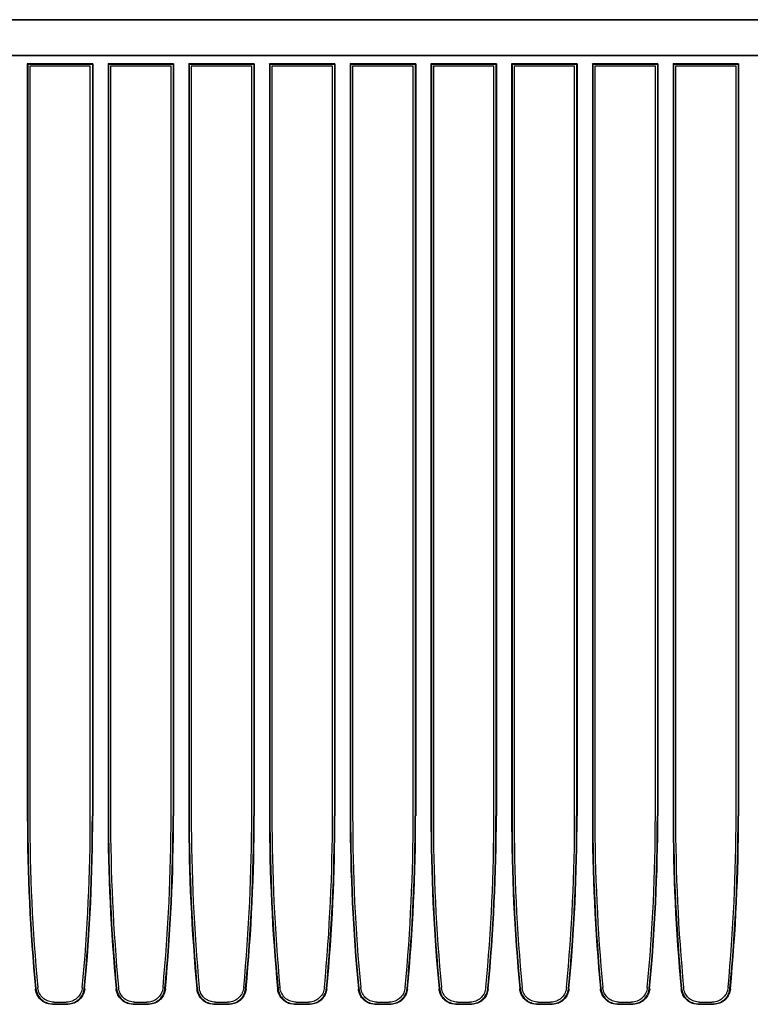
# Model space of a CAD drawing. Header units: millimetres. Extents: x 25 to 1935, y 715 to 2336.
# Tile 202 of 252: x 1695 to 1713, y 914 to 938. Entities that reach past the tile are written whole.
import ezdxf

# ---------------------------------------------------------------- set-up
doc = ezdxf.new("R2010")
doc.units = ezdxf.units.MM
doc.header["$LTSCALE"] = 2
doc.layers.get('0').update_dxf_attribs({"color": 2})

msp = doc.modelspace()

# ---------------------------------------------------------------- linework, layer by layer
at = {"color": 2, "linetype": 'Continuous', "lineweight": 30}
for p, q in [((1764.813, 938.369), (1661.213, 938.369)), ((1764.813, 938.359), (1661.213, 938.359)), ((1764.813, 937.482), (1661.213, 937.482)), ((1764.813, 937.472), (1661.213, 937.472)), ((1696.825, 937.272), (1695.202, 937.272)), ((1695.202, 937.272), (1695.202, 918.637)), ((1695.213, 937.26), (1695.202, 937.272)), ((1696.813, 937.26), (1695.213, 937.26)), ((1695.213, 937.26), (1695.213, 918.637)), ((1696.763, 937.22), (1695.263, 937.22)), ((1695.263, 937.22), (1695.263, 918.637)), ((1696.763, 918.637), (1696.763, 937.22)), ((1696.813, 937.26), (1696.825, 937.272)), ((1696.813, 937.26), (1696.813, 918.637)), ((1696.825, 937.272), (1696.825, 918.637)), ((1698.825, 937.272), (1697.202, 937.272)), ((1697.202, 937.272), (1697.202, 918.637)), ((1697.213, 937.26), (1697.202, 937.272)), ((1698.813, 937.26), (1697.213, 937.26)), ((1697.213, 937.26), (1697.213, 918.637)), ((1698.763, 937.22), (1697.263, 937.22)), ((1697.263, 937.22), (1697.263, 918.637)), ((1698.763, 918.637), (1698.763, 937.22)), ((1698.813, 937.26), (1698.825, 937.272)), ((1698.813, 937.26), (1698.813, 918.637)), ((1698.825, 937.272), (1698.825, 918.637)), ((1700.825, 937.272), (1699.202, 937.272)), ((1699.202, 937.272), (1699.202, 918.637)), ((1699.213, 937.26), (1699.202, 937.272)), ((1700.813, 937.26), (1699.213, 937.26)), ((1699.213, 937.26), (1699.213, 918.637)), ((1700.763, 937.22), (1699.263, 937.22)), ((1699.263, 937.22), (1699.263, 918.637)), ((1700.763, 918.637), (1700.763, 937.22)), ((1700.813, 937.26), (1700.825, 937.272)), ((1700.813, 937.26), (1700.813, 918.637)), ((1700.825, 937.272), (1700.825, 918.637)), ((1702.825, 937.272), (1701.202, 937.272)), ((1701.202, 937.272), (1701.202, 918.637)), ((1701.213, 937.26), (1701.202, 937.272)), ((1702.813, 937.26), (1701.213, 937.26)), ((1701.213, 937.26), (1701.213, 918.637)), ((1702.763, 937.22), (1701.263, 937.22)), ((1701.263, 937.22), (1701.263, 918.637)), ((1702.763, 918.637), (1702.763, 937.22)), ((1702.813, 937.26), (1702.825, 937.272)), ((1702.813, 937.26), (1702.813, 918.637)), ((1702.825, 937.272), (1702.825, 918.637)), ((1704.825, 937.272), (1703.202, 937.272)), ((1703.202, 937.272), (1703.202, 918.637)), ((1703.213, 937.26), (1703.202, 937.272)), ((1704.813, 937.26), (1703.213, 937.26)), ((1703.213, 937.26), (1703.213, 918.637)), ((1704.763, 937.22), (1703.263, 937.22)), ((1703.263, 937.22), (1703.263, 918.637)), ((1704.763, 918.637), (1704.763, 937.22)), ((1704.813, 937.26), (1704.825, 937.272)), ((1704.813, 937.26), (1704.813, 918.637)), ((1704.825, 937.272), (1704.825, 918.637)), ((1706.825, 937.272), (1705.202, 937.272)), ((1705.202, 937.272), (1705.202, 918.637)), ((1705.213, 937.26), (1705.202, 937.272)), ((1706.813, 937.26), (1705.213, 937.26)), ((1705.213, 937.26), (1705.213, 918.637)), ((1706.763, 937.22), (1705.263, 937.22)), ((1705.263, 937.22), (1705.263, 918.637)), ((1706.763, 918.637), (1706.763, 937.22)), ((1706.813, 937.26), (1706.825, 937.272)), ((1706.813, 937.26), (1706.813, 918.637)), ((1706.825, 937.272), (1706.825, 918.637)), ((1708.825, 937.272), (1707.202, 937.272)), ((1707.202, 937.272), (1707.202, 918.637)), ((1707.213, 937.26), (1707.202, 937.272)), ((1708.813, 937.26), (1707.213, 937.26)), ((1707.213, 937.26), (1707.213, 918.637)), ((1708.763, 937.22), (1707.263, 937.22)), ((1707.263, 937.22), (1707.263, 918.637)), ((1708.763, 918.637), (1708.763, 937.22)), ((1708.813, 937.26), (1708.825, 937.272)), ((1708.813, 937.26), (1708.813, 918.637)), ((1708.825, 937.272), (1708.825, 918.637)), ((1710.825, 937.272), (1709.202, 937.272)), ((1709.202, 937.272), (1709.202, 918.637)), ((1709.213, 937.26), (1709.202, 937.272)), ((1710.813, 937.26), (1709.213, 937.26)), ((1709.213, 937.26), (1709.213, 918.637)), ((1710.763, 937.22), (1709.263, 937.22)), ((1709.263, 937.22), (1709.263, 918.637)), ((1710.763, 918.637), (1710.763, 937.22)), ((1710.813, 937.26), (1710.825, 937.272)), ((1710.813, 937.26), (1710.813, 918.637)), ((1710.825, 937.272), (1710.825, 918.637)), ((1712.825, 937.272), (1711.202, 937.272)), ((1711.202, 937.272), (1711.202, 918.637)), ((1711.213, 937.26), (1711.202, 937.272)), ((1712.813, 937.26), (1711.213, 937.26)), ((1711.213, 937.26), (1711.213, 918.637)), ((1712.763, 937.22), (1711.263, 937.22)), ((1711.263, 937.22), (1711.263, 918.637)), ((1712.763, 918.637), (1712.763, 937.22)), ((1712.813, 937.26), (1712.825, 937.272)), ((1712.813, 937.26), (1712.813, 918.637)), ((1712.825, 937.272), (1712.825, 918.637)), ((1695.202, 918.637), (1695.213, 918.637)), ((1696.825, 918.637), (1696.813, 918.637)), ((1697.202, 918.637), (1697.213, 918.637)), ((1698.825, 918.637), (1698.813, 918.637)), ((1699.202, 918.637), (1699.213, 918.637)), ((1700.825, 918.637), (1700.813, 918.637)), ((1701.202, 918.637), (1701.213, 918.637)), ((1702.825, 918.637), (1702.813, 918.637)), ((1703.202, 918.637), (1703.213, 918.637)), ((1704.825, 918.637), (1704.813, 918.637)), ((1705.202, 918.637), (1705.213, 918.637)), ((1706.825, 918.637), (1706.813, 918.637)), ((1707.202, 918.637), (1707.213, 918.637)), ((1708.825, 918.637), (1708.813, 918.637)), ((1709.202, 918.637), (1709.213, 918.637)), ((1710.825, 918.637), (1710.813, 918.637)), ((1711.202, 918.637), (1711.213, 918.637)), ((1712.825, 918.637), (1712.813, 918.637)), ((1695.404, 914.349), (1695.414, 914.361)), ((1696.612, 914.361), (1696.623, 914.349)), ((1697.404, 914.349), (1697.414, 914.361)), ((1698.612, 914.361), (1698.623, 914.349)), ((1699.404, 914.349), (1699.414, 914.361)), ((1700.612, 914.361), (1700.623, 914.349)), ((1701.404, 914.349), (1701.414, 914.361)), ((1702.612, 914.361), (1702.623, 914.349)), ((1703.404, 914.349), (1703.414, 914.361)), ((1704.612, 914.361), (1704.623, 914.349)), ((1705.404, 914.349), (1705.414, 914.361)), ((1706.612, 914.361), (1706.623, 914.349)), ((1707.404, 914.349), (1707.414, 914.361)), ((1708.612, 914.361), (1708.623, 914.349)), ((1709.404, 914.349), (1709.414, 914.361)), ((1710.612, 914.361), (1710.623, 914.349)), ((1711.404, 914.349), (1711.414, 914.361)), ((1712.612, 914.361), (1712.623, 914.349)), ((1695.822, 913.969), (1696.205, 913.969)), ((1695.832, 913.98), (1696.194, 913.98)), ((1695.861, 914.02), (1696.165, 914.02)), ((1697.822, 913.969), (1698.205, 913.969)), ((1697.832, 913.98), (1698.194, 913.98)), ((1697.861, 914.02), (1698.165, 914.02)), ((1699.822, 913.969), (1700.205, 913.969)), ((1699.832, 913.98), (1700.194, 913.98)), ((1699.861, 914.02), (1700.165, 914.02)), ((1701.822, 913.969), (1702.205, 913.969)), ((1701.832, 913.98), (1702.194, 913.98)), ((1701.861, 914.02), (1702.165, 914.02)), ((1703.822, 913.969), (1704.205, 913.969)), ((1703.832, 913.98), (1704.194, 913.98)), ((1703.861, 914.02), (1704.165, 914.02)), ((1705.822, 913.969), (1706.205, 913.969)), ((1705.832, 913.98), (1706.194, 913.98)), ((1705.861, 914.02), (1706.165, 914.02)), ((1707.822, 913.969), (1708.205, 913.969)), ((1707.832, 913.98), (1708.194, 913.98)), ((1707.861, 914.02), (1708.165, 914.02)), ((1709.822, 913.969), (1710.205, 913.969)), ((1709.832, 913.98), (1710.194, 913.98)), ((1709.861, 914.02), (1710.165, 914.02)), ((1711.822, 913.969), (1712.205, 913.969)), ((1711.832, 913.98), (1712.194, 913.98)), ((1711.861, 914.02), (1712.165, 914.02))]:
    msp.add_line(p, q, dxfattribs=at)
at = {"color": 2, "linetype": 'Continuous', "lineweight": 30, "flags": 128}
for points in [[(1695.832, 913.98), (1695.827, 913.975), (1695.822, 913.969)], [(1696.205, 913.969), (1696.199, 913.975), (1696.194, 913.98)], [(1697.832, 913.98), (1697.827, 913.975), (1697.822, 913.969)], [(1698.205, 913.969), (1698.199, 913.975), (1698.194, 913.98)], [(1699.832, 913.98), (1699.827, 913.975), (1699.822, 913.969)], [(1700.205, 913.969), (1700.199, 913.975), (1700.194, 913.98)], [(1701.832, 913.98), (1701.827, 913.975), (1701.822, 913.969)], [(1702.205, 913.969), (1702.199, 913.975), (1702.194, 913.98)], [(1703.832, 913.98), (1703.827, 913.975), (1703.822, 913.969)], [(1704.205, 913.969), (1704.199, 913.975), (1704.194, 913.98)], [(1705.832, 913.98), (1705.827, 913.975), (1705.822, 913.969)], [(1706.205, 913.969), (1706.199, 913.975), (1706.194, 913.98)], [(1707.832, 913.98), (1707.827, 913.975), (1707.822, 913.969)], [(1708.205, 913.969), (1708.199, 913.975), (1708.194, 913.98)], [(1709.832, 913.98), (1709.827, 913.975), (1709.822, 913.969)], [(1710.205, 913.969), (1710.199, 913.975), (1710.194, 913.98)], [(1711.832, 913.98), (1711.827, 913.975), (1711.822, 913.969)], [(1712.205, 913.969), (1712.199, 913.975), (1712.194, 913.98)]]:
    msp.add_lwpolyline(points, dxfattribs=at)
at = {"color": 2, "linetype": 'Continuous', "lineweight": 30}
for centre, radius, start, end in [((1740.813, 918.637), 45.611, 180, 185.3934), ((1740.813, 918.637), 45.6, 180, 185.3802), ((1740.813, 918.637), 45.55, 180, 185.3582), ((1651.213, 918.637), 45.55, 354.6418, 0), ((1651.213, 918.637), 45.6, 354.6198, 0), ((1651.213, 918.637), 45.611, 354.6066, 0), ((1742.813, 918.637), 45.611, 180, 185.3934), ((1742.813, 918.637), 45.6, 180, 185.3802), ((1742.813, 918.637), 45.55, 180, 185.3582), ((1653.213, 918.637), 45.55, 354.6418, 0), ((1653.213, 918.637), 45.6, 354.6198, 0), ((1653.213, 918.637), 45.611, 354.6066, 0), ((1744.813, 918.637), 45.611, 180, 185.3934), ((1744.813, 918.637), 45.6, 180, 185.3802), ((1744.813, 918.637), 45.55, 180, 185.3582), ((1655.213, 918.637), 45.55, 354.6418, 0), ((1655.213, 918.637), 45.6, 354.6198, 0), ((1655.213, 918.637), 45.611, 354.6066, 0), ((1746.813, 918.637), 45.611, 180, 185.3934), ((1746.813, 918.637), 45.6, 180, 185.3802), ((1746.813, 918.637), 45.55, 180, 185.3582), ((1657.213, 918.637), 45.55, 354.6418, 0), ((1657.213, 918.637), 45.6, 354.6198, 0), ((1657.213, 918.637), 45.611, 354.6066, 0), ((1748.813, 918.637), 45.611, 180, 185.3934), ((1748.813, 918.637), 45.6, 180, 185.3802), ((1748.813, 918.637), 45.55, 180, 185.3582), ((1659.213, 918.637), 45.55, 354.6418, 0), ((1659.213, 918.637), 45.6, 354.6198, 0), ((1659.213, 918.637), 45.611, 354.6066, 0), ((1750.813, 918.637), 45.611, 180, 185.3934), ((1750.813, 918.637), 45.6, 180, 185.3802), ((1750.813, 918.637), 45.55, 180, 185.3582), ((1661.213, 918.637), 45.55, 354.6418, 0), ((1661.213, 918.637), 45.6, 354.6198, 0), ((1661.213, 918.637), 45.611, 354.6066, 0), ((1752.813, 918.637), 45.611, 180, 185.3934), ((1752.813, 918.637), 45.6, 180, 185.3802), ((1752.813, 918.637), 45.55, 180, 185.3582), ((1663.213, 918.637), 45.55, 354.6418, 0), ((1663.213, 918.637), 45.6, 354.6198, 0), ((1663.213, 918.637), 45.611, 354.6066, 0), ((1754.813, 918.637), 45.611, 180, 185.3934), ((1754.813, 918.637), 45.6, 180, 185.3802), ((1754.813, 918.637), 45.55, 180, 185.3582), ((1665.213, 918.637), 45.55, 354.6418, 0), ((1665.213, 918.637), 45.6, 354.6198, 0), ((1665.213, 918.637), 45.611, 354.6066, 0), ((1756.813, 918.637), 45.611, 180, 185.3934), ((1756.813, 918.637), 45.6, 180, 185.3802), ((1756.813, 918.637), 45.55, 180, 185.3582), ((1667.213, 918.637), 45.55, 354.6418, 0), ((1667.213, 918.637), 45.6, 354.6198, 0), ((1667.213, 918.637), 45.611, 354.6066, 0)]:
    msp.add_arc(centre, radius, start, end, dxfattribs=at)
for points, knots in [([(1695.822, 913.969), (1695.774, 913.974), (1695.68, 913.983), (1695.554, 914.055), (1695.459, 914.162), (1695.415, 914.268), (1695.406, 914.332), (1695.404, 914.349)], [0, 0, 0, 0, 0.228399, 0.456799, 0.685167, 0.913525, 1, 1, 1, 1]), ([(1695.414, 914.361), (1695.423, 914.314), (1695.441, 914.221), (1695.525, 914.103), (1695.64, 914.018), (1695.749, 913.984), (1695.814, 913.981), (1695.832, 913.98)], [0, 0, 0, 0, 0.228363, 0.456727, 0.685059, 0.913382, 1, 1, 1, 1]), ([(1695.861, 914.02), (1695.816, 914.025), (1695.726, 914.034), (1695.606, 914.103), (1695.515, 914.204), (1695.473, 914.305), (1695.464, 914.366), (1695.462, 914.383)], [0, 0, 0, 0, 0.2286101, 0.4572245, 0.685714, 0.9139416, 1, 1, 1, 1]), ([(1696.564, 914.383), (1696.555, 914.339), (1696.538, 914.25), (1696.458, 914.137), (1696.349, 914.057), (1696.245, 914.024), (1696.183, 914.021), (1696.165, 914.02)], [0, 0, 0, 0, 0.227964, 0.455923, 0.684031, 0.912408, 1, 1, 1, 1]), ([(1696.194, 913.98), (1696.241, 913.985), (1696.336, 913.994), (1696.462, 914.067), (1696.557, 914.173), (1696.601, 914.279), (1696.61, 914.343), (1696.612, 914.361)], [0, 0, 0, 0, 0.228363, 0.456727, 0.685059, 0.913382, 1, 1, 1, 1]), ([(1696.623, 914.349), (1696.614, 914.303), (1696.595, 914.21), (1696.512, 914.091), (1696.397, 914.007), (1696.287, 913.972), (1696.222, 913.97), (1696.205, 913.969)], [0, 0, 0, 0, 0.228399, 0.456799, 0.685167, 0.913525, 1, 1, 1, 1]), ([(1697.822, 913.969), (1697.774, 913.974), (1697.68, 913.983), (1697.554, 914.055), (1697.459, 914.162), (1697.415, 914.268), (1697.406, 914.332), (1697.404, 914.349)], [0, 0, 0, 0, 0.228399, 0.456799, 0.685167, 0.913525, 1, 1, 1, 1]), ([(1697.414, 914.361), (1697.423, 914.314), (1697.441, 914.221), (1697.525, 914.103), (1697.64, 914.018), (1697.749, 913.984), (1697.814, 913.981), (1697.832, 913.98)], [0, 0, 0, 0, 0.228363, 0.456727, 0.685059, 0.913382, 1, 1, 1, 1]), ([(1697.861, 914.02), (1697.816, 914.025), (1697.726, 914.034), (1697.606, 914.103), (1697.515, 914.204), (1697.473, 914.305), (1697.464, 914.366), (1697.462, 914.383)], [0, 0, 0, 0, 0.2286101, 0.4572245, 0.685714, 0.9139416, 1, 1, 1, 1]), ([(1698.564, 914.383), (1698.555, 914.339), (1698.538, 914.25), (1698.458, 914.137), (1698.349, 914.057), (1698.245, 914.024), (1698.183, 914.021), (1698.165, 914.02)], [0, 0, 0, 0, 0.227964, 0.455923, 0.684031, 0.912408, 1, 1, 1, 1]), ([(1698.194, 913.98), (1698.241, 913.985), (1698.336, 913.994), (1698.462, 914.067), (1698.557, 914.173), (1698.601, 914.279), (1698.61, 914.343), (1698.612, 914.361)], [0, 0, 0, 0, 0.228363, 0.456727, 0.685059, 0.913382, 1, 1, 1, 1]), ([(1698.623, 914.349), (1698.614, 914.303), (1698.595, 914.21), (1698.512, 914.091), (1698.397, 914.007), (1698.287, 913.972), (1698.222, 913.97), (1698.205, 913.969)], [0, 0, 0, 0, 0.228399, 0.456799, 0.685167, 0.913525, 1, 1, 1, 1]), ([(1699.822, 913.969), (1699.774, 913.974), (1699.68, 913.983), (1699.554, 914.055), (1699.459, 914.162), (1699.415, 914.268), (1699.406, 914.332), (1699.404, 914.349)], [0, 0, 0, 0, 0.228399, 0.456799, 0.685167, 0.913525, 1, 1, 1, 1]), ([(1699.414, 914.361), (1699.423, 914.314), (1699.441, 914.221), (1699.525, 914.103), (1699.64, 914.018), (1699.749, 913.984), (1699.814, 913.981), (1699.832, 913.98)], [0, 0, 0, 0, 0.228363, 0.456727, 0.685059, 0.913382, 1, 1, 1, 1]), ([(1699.861, 914.02), (1699.816, 914.025), (1699.726, 914.034), (1699.606, 914.103), (1699.515, 914.204), (1699.473, 914.305), (1699.464, 914.366), (1699.462, 914.383)], [0, 0, 0, 0, 0.2286101, 0.4572245, 0.685714, 0.9139416, 1, 1, 1, 1]), ([(1700.564, 914.383), (1700.555, 914.339), (1700.538, 914.25), (1700.458, 914.137), (1700.349, 914.057), (1700.245, 914.024), (1700.183, 914.021), (1700.165, 914.02)], [0, 0, 0, 0, 0.227964, 0.455923, 0.684031, 0.912408, 1, 1, 1, 1]), ([(1700.194, 913.98), (1700.241, 913.985), (1700.336, 913.994), (1700.462, 914.067), (1700.557, 914.173), (1700.601, 914.279), (1700.61, 914.343), (1700.612, 914.361)], [0, 0, 0, 0, 0.228363, 0.456727, 0.685059, 0.913382, 1, 1, 1, 1]), ([(1700.623, 914.349), (1700.614, 914.303), (1700.595, 914.21), (1700.512, 914.091), (1700.397, 914.007), (1700.287, 913.972), (1700.222, 913.97), (1700.205, 913.969)], [0, 0, 0, 0, 0.228399, 0.456799, 0.685167, 0.913525, 1, 1, 1, 1]), ([(1701.822, 913.969), (1701.774, 913.974), (1701.68, 913.983), (1701.554, 914.055), (1701.459, 914.162), (1701.415, 914.268), (1701.406, 914.332), (1701.404, 914.349)], [0, 0, 0, 0, 0.228399, 0.456799, 0.685167, 0.913525, 1, 1, 1, 1]), ([(1701.414, 914.361), (1701.423, 914.314), (1701.441, 914.221), (1701.525, 914.103), (1701.64, 914.018), (1701.749, 913.984), (1701.814, 913.981), (1701.832, 913.98)], [0, 0, 0, 0, 0.2283629, 0.4567272, 0.6850593, 0.9133824, 1, 1, 1, 1]), ([(1701.861, 914.02), (1701.816, 914.025), (1701.726, 914.034), (1701.606, 914.103), (1701.515, 914.204), (1701.473, 914.305), (1701.464, 914.366), (1701.462, 914.383)], [0, 0, 0, 0, 0.22861, 0.457225, 0.685714, 0.913942, 1, 1, 1, 1]), ([(1702.564, 914.383), (1702.555, 914.339), (1702.538, 914.25), (1702.458, 914.137), (1702.349, 914.057), (1702.245, 914.024), (1702.183, 914.021), (1702.165, 914.02)], [0, 0, 0, 0, 0.227964, 0.455923, 0.684031, 0.912408, 1, 1, 1, 1]), ([(1702.194, 913.98), (1702.241, 913.985), (1702.336, 913.994), (1702.462, 914.067), (1702.557, 914.173), (1702.601, 914.279), (1702.61, 914.343), (1702.612, 914.361)], [0, 0, 0, 0, 0.228363, 0.456727, 0.685059, 0.913382, 1, 1, 1, 1]), ([(1702.623, 914.349), (1702.614, 914.303), (1702.595, 914.21), (1702.512, 914.091), (1702.397, 914.007), (1702.287, 913.972), (1702.222, 913.97), (1702.205, 913.969)], [0, 0, 0, 0, 0.2283986, 0.4567987, 0.6851666, 0.9135255, 1, 1, 1, 1]), ([(1703.822, 913.969), (1703.774, 913.974), (1703.68, 913.983), (1703.554, 914.055), (1703.459, 914.162), (1703.415, 914.268), (1703.406, 914.332), (1703.404, 914.349)], [0, 0, 0, 0, 0.228399, 0.456799, 0.685167, 0.913525, 1, 1, 1, 1]), ([(1703.414, 914.361), (1703.423, 914.314), (1703.441, 914.221), (1703.525, 914.103), (1703.64, 914.018), (1703.749, 913.984), (1703.814, 913.981), (1703.832, 913.98)], [0, 0, 0, 0, 0.228363, 0.456727, 0.685059, 0.913382, 1, 1, 1, 1]), ([(1703.861, 914.02), (1703.816, 914.025), (1703.726, 914.034), (1703.606, 914.103), (1703.515, 914.204), (1703.473, 914.305), (1703.464, 914.366), (1703.462, 914.383)], [0, 0, 0, 0, 0.22861, 0.457225, 0.685714, 0.913942, 1, 1, 1, 1]), ([(1704.564, 914.383), (1704.555, 914.339), (1704.538, 914.25), (1704.458, 914.137), (1704.349, 914.057), (1704.245, 914.024), (1704.183, 914.021), (1704.165, 914.02)], [0, 0, 0, 0, 0.227964, 0.455923, 0.684031, 0.912408, 1, 1, 1, 1]), ([(1704.194, 913.98), (1704.241, 913.985), (1704.336, 913.994), (1704.462, 914.067), (1704.557, 914.173), (1704.601, 914.279), (1704.61, 914.343), (1704.612, 914.361)], [0, 0, 0, 0, 0.2283629, 0.4567272, 0.6850593, 0.9133824, 1, 1, 1, 1]), ([(1704.623, 914.349), (1704.614, 914.303), (1704.595, 914.21), (1704.512, 914.091), (1704.397, 914.007), (1704.287, 913.972), (1704.222, 913.97), (1704.205, 913.969)], [0, 0, 0, 0, 0.228399, 0.456799, 0.685167, 0.913525, 1, 1, 1, 1]), ([(1705.822, 913.969), (1705.774, 913.974), (1705.68, 913.983), (1705.554, 914.055), (1705.459, 914.162), (1705.415, 914.268), (1705.406, 914.332), (1705.404, 914.349)], [0, 0, 0, 0, 0.228399, 0.456799, 0.685167, 0.913525, 1, 1, 1, 1]), ([(1705.414, 914.361), (1705.423, 914.314), (1705.441, 914.221), (1705.525, 914.103), (1705.64, 914.018), (1705.749, 913.984), (1705.814, 913.981), (1705.832, 913.98)], [0, 0, 0, 0, 0.228363, 0.456727, 0.685059, 0.913382, 1, 1, 1, 1]), ([(1705.861, 914.02), (1705.816, 914.025), (1705.726, 914.034), (1705.606, 914.103), (1705.515, 914.204), (1705.473, 914.305), (1705.464, 914.366), (1705.462, 914.383)], [0, 0, 0, 0, 0.22861, 0.457225, 0.685714, 0.913942, 1, 1, 1, 1]), ([(1706.564, 914.383), (1706.555, 914.339), (1706.538, 914.25), (1706.458, 914.137), (1706.349, 914.057), (1706.245, 914.024), (1706.183, 914.021), (1706.165, 914.02)], [0, 0, 0, 0, 0.227964, 0.455923, 0.684031, 0.912408, 1, 1, 1, 1]), ([(1706.194, 913.98), (1706.241, 913.985), (1706.336, 913.994), (1706.462, 914.067), (1706.557, 914.173), (1706.601, 914.279), (1706.61, 914.343), (1706.612, 914.361)], [0, 0, 0, 0, 0.228363, 0.456727, 0.685059, 0.913382, 1, 1, 1, 1]), ([(1706.623, 914.349), (1706.614, 914.303), (1706.595, 914.21), (1706.512, 914.091), (1706.397, 914.007), (1706.287, 913.972), (1706.222, 913.97), (1706.205, 913.969)], [0, 0, 0, 0, 0.228399, 0.456799, 0.685167, 0.913525, 1, 1, 1, 1]), ([(1707.822, 913.969), (1707.774, 913.974), (1707.68, 913.983), (1707.554, 914.055), (1707.459, 914.162), (1707.415, 914.268), (1707.406, 914.332), (1707.404, 914.349)], [0, 0, 0, 0, 0.228399, 0.456799, 0.685167, 0.913525, 1, 1, 1, 1]), ([(1707.414, 914.361), (1707.423, 914.314), (1707.441, 914.221), (1707.525, 914.103), (1707.64, 914.018), (1707.749, 913.984), (1707.814, 913.981), (1707.832, 913.98)], [0, 0, 0, 0, 0.228363, 0.456727, 0.685059, 0.913382, 1, 1, 1, 1]), ([(1707.861, 914.02), (1707.816, 914.025), (1707.726, 914.034), (1707.606, 914.103), (1707.515, 914.204), (1707.473, 914.305), (1707.464, 914.366), (1707.462, 914.383)], [0, 0, 0, 0, 0.22861, 0.457225, 0.685714, 0.913942, 1, 1, 1, 1]), ([(1708.564, 914.383), (1708.555, 914.339), (1708.538, 914.25), (1708.458, 914.137), (1708.349, 914.057), (1708.245, 914.024), (1708.183, 914.021), (1708.165, 914.02)], [0, 0, 0, 0, 0.227964, 0.455923, 0.684031, 0.912408, 1, 1, 1, 1]), ([(1708.194, 913.98), (1708.241, 913.985), (1708.336, 913.994), (1708.462, 914.067), (1708.557, 914.173), (1708.601, 914.279), (1708.61, 914.343), (1708.612, 914.361)], [0, 0, 0, 0, 0.2283629, 0.4567272, 0.6850593, 0.9133824, 1, 1, 1, 1]), ([(1708.623, 914.349), (1708.614, 914.303), (1708.595, 914.21), (1708.512, 914.091), (1708.397, 914.007), (1708.287, 913.972), (1708.222, 913.97), (1708.205, 913.969)], [0, 0, 0, 0, 0.228399, 0.456799, 0.685167, 0.913525, 1, 1, 1, 1]), ([(1709.822, 913.969), (1709.774, 913.974), (1709.68, 913.983), (1709.554, 914.055), (1709.459, 914.162), (1709.415, 914.268), (1709.406, 914.332), (1709.404, 914.349)], [0, 0, 0, 0, 0.228399, 0.456799, 0.685167, 0.913525, 1, 1, 1, 1]), ([(1709.414, 914.361), (1709.423, 914.314), (1709.441, 914.221), (1709.525, 914.103), (1709.64, 914.018), (1709.749, 913.984), (1709.814, 913.981), (1709.832, 913.98)], [0, 0, 0, 0, 0.228363, 0.456727, 0.685059, 0.913382, 1, 1, 1, 1]), ([(1709.861, 914.02), (1709.816, 914.025), (1709.726, 914.034), (1709.606, 914.103), (1709.515, 914.204), (1709.473, 914.305), (1709.464, 914.366), (1709.462, 914.383)], [0, 0, 0, 0, 0.22861, 0.457225, 0.685714, 0.913942, 1, 1, 1, 1]), ([(1710.564, 914.383), (1710.555, 914.339), (1710.538, 914.25), (1710.458, 914.137), (1710.349, 914.057), (1710.245, 914.024), (1710.183, 914.021), (1710.165, 914.02)], [0, 0, 0, 0, 0.227964, 0.455923, 0.684031, 0.912408, 1, 1, 1, 1]), ([(1710.194, 913.98), (1710.241, 913.985), (1710.336, 913.994), (1710.462, 914.067), (1710.557, 914.173), (1710.601, 914.279), (1710.61, 914.343), (1710.612, 914.361)], [0, 0, 0, 0, 0.228363, 0.456727, 0.685059, 0.913382, 1, 1, 1, 1]), ([(1710.623, 914.349), (1710.614, 914.303), (1710.595, 914.21), (1710.512, 914.091), (1710.397, 914.007), (1710.287, 913.972), (1710.222, 913.97), (1710.205, 913.969)], [0, 0, 0, 0, 0.228399, 0.456799, 0.685167, 0.913525, 1, 1, 1, 1]), ([(1711.822, 913.969), (1711.774, 913.974), (1711.68, 913.983), (1711.554, 914.055), (1711.459, 914.162), (1711.415, 914.268), (1711.406, 914.332), (1711.404, 914.349)], [0, 0, 0, 0, 0.228399, 0.456799, 0.685167, 0.913525, 1, 1, 1, 1]), ([(1711.414, 914.361), (1711.423, 914.314), (1711.441, 914.221), (1711.525, 914.103), (1711.64, 914.018), (1711.749, 913.984), (1711.814, 913.981), (1711.832, 913.98)], [0, 0, 0, 0, 0.228363, 0.456727, 0.685059, 0.913382, 1, 1, 1, 1]), ([(1711.861, 914.02), (1711.816, 914.025), (1711.726, 914.034), (1711.606, 914.103), (1711.515, 914.204), (1711.473, 914.305), (1711.464, 914.366), (1711.462, 914.383)], [0, 0, 0, 0, 0.22861, 0.457225, 0.685714, 0.913942, 1, 1, 1, 1]), ([(1712.564, 914.383), (1712.555, 914.339), (1712.538, 914.25), (1712.458, 914.137), (1712.349, 914.057), (1712.245, 914.024), (1712.183, 914.021), (1712.165, 914.02)], [0, 0, 0, 0, 0.227964, 0.455923, 0.684031, 0.912408, 1, 1, 1, 1]), ([(1712.194, 913.98), (1712.241, 913.985), (1712.336, 913.994), (1712.462, 914.067), (1712.557, 914.173), (1712.601, 914.279), (1712.61, 914.343), (1712.612, 914.361)], [0, 0, 0, 0, 0.2283629, 0.4567272, 0.6850593, 0.9133824, 1, 1, 1, 1]), ([(1712.623, 914.349), (1712.614, 914.303), (1712.595, 914.21), (1712.512, 914.091), (1712.397, 914.007), (1712.287, 913.972), (1712.222, 913.97), (1712.205, 913.969)], [0, 0, 0, 0, 0.228399, 0.456799, 0.685167, 0.913525, 1, 1, 1, 1])]:
    msp.add_open_spline(points, degree=3, knots=knots, dxfattribs=at)

doc.saveas('drawing.dxf')
